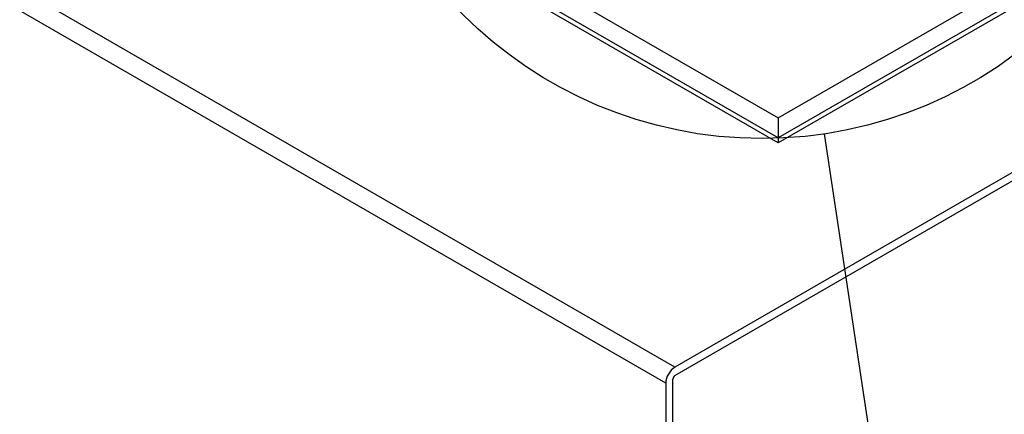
# Model space of a CAD drawing. Header units: inches. Extents: x 4 to 172, y 4 to 132.
# Tile 29 of 40: x 145 to 155, y 96 to 100. Entities that reach past the tile are written whole.
import ezdxf

# ---------------------------------------------------------------- set-up
doc = ezdxf.new("R2010")
doc.units = ezdxf.units.IN
doc.header["$LTSCALE"] = 16
doc.header["$MEASUREMENT"] = 0
doc.layers.add('TEXT', color=140, linetype='Continuous', lineweight=25)
doc.dimstyles.new('SLDDIMSTYLE3', dxfattribs={"dimtxt": 0.18, "dimasz": 2.08, "dimexe": 0, "dimexo": 0.0625, "dimgap": 0, "dimtad": 0, "dimtih": 1, "dimtoh": 1, "dimdec": 0, "dimrnd": 1e-09, "dimzin": 0, "dimdsep": 46, "dimtxsty": 'Standard', "dimblk1": 'NONE', "dimblk2": 'NONE', "dimsah": 1, "dimcen": 0.09, "dimadec": 0, "dimazin": 0, "dimtfac": 2.08, "dimtdec": 0, "dimtofl": 0, "dimtmove": 0, "dimatfit": 3, "dimldrblk": 'NONE', "dimfxl": 0, "dimfrac": 2, "dimtolj": 1, "dimtzin": 0, "dimarcsym": 0})

# ---------------------------------------------------------------- blocks, each defined once
blk = doc.blocks.new('_None')

msp = doc.modelspace()

# ---------------------------------------------------------------- linework, layer by layer
for p, q in [((169.177, 106.314), (152.131, 96.474)), ((152.131, 96.389), (169.177, 106.229)), ((153.185, 99.022), (165.206, 105.961)), ((165.206, 105.757), (153.185, 98.817)), ((165.206, 105.706), (153.185, 98.766)), ((143.286, 104.736), (153.185, 99.022)), ((153.185, 98.817), (143.286, 104.532)), ((153.185, 98.766), (143.286, 104.481)), ((152.131, 96.474), (139.315, 103.873)), ((152.036, 96.309), (139.22, 103.708)), ((153.185, 99.022), (153.185, 98.817)), ((153.185, 98.817), (153.185, 98.766)), ((152.036, 96.309), (152.036, 82.852)), ((152.11, 82.895), (152.11, 96.352))]:
    msp.add_line(p, q)
for centre, radius in [((152.243, 96.3), 0.207), ((152.156, 96.35), 0.0461)]:
    msp.add_arc(centre, radius, 122.6055, 177.3945)
at = {"layer": 'TEXT'}
msp.add_circle((153.019, 103.126), 4.315, dxfattribs=at)

# ---------------------------------------------------------------- leaders
at = {"layer": 'TEXT', "has_arrowhead": 0}
msp.add_leader([(159.936, 57.128), (153.66, 98.859)], dimstyle='SLDDIMSTYLE3', dxfattribs=at)

doc.saveas('drawing.dxf')
